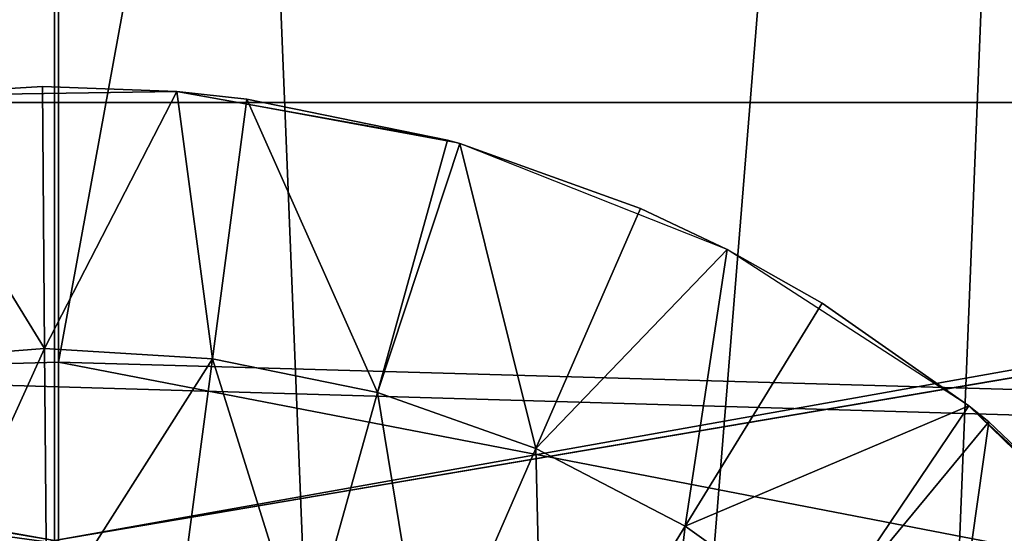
# Model space of a CAD drawing. Extents: x -46 to 46, y 1 to 197.
# Tile 123 of 168: x 0.16 to 2.97, y 128.48 to 129.95. Entities that reach past the tile are written whole.
import ezdxf

# ---------------------------------------------------------------- set-up
doc = ezdxf.new("R2010")
doc.units = 0
doc.header["$LTSCALE"] = 25.4
doc.layers.get('0').update_dxf_attribs({"color": 13, "linetype": 'CONTINUOUS'})

# ---------------------------------------------------------------- blocks, each defined once
blk = doc.blocks.new('BUSH-3401_STL')
at = {"color": 251}
mesh = blk.add_polyface(dxfattribs=at)
corners = [(-2.7593, 117.0466, 107.1858), (3.2954, 117.0466, 107.1858), (0.268, 116.9574, 107.0481), (-5.7511, 117.3133, 107.5975), (6.2872, 117.3133, 107.5975), (-8.6724, 117.7542, 108.2783), (9.2085, 117.7542, 108.2783), (-11.4888, 118.3643, 109.2201), (12.0249, 118.3643, 109.2201), (-14.1675, 119.1363, 110.4121), (14.7036, 119.1363, 110.4121), (-16.6768, 120.0612, 111.8401), (17.2129, 120.0612, 111.8401), (-18.9875, 121.1282, 113.4874), (19.5236, 121.1282, 113.4874), (-21.0725, 122.3248, 115.3348), (21.6086, 122.3248, 115.3348), (-22.9072, 123.6369, 117.3606), (23.4433, 123.6369, 117.3606), (-24.4703, 125.0492, 119.541), (25.0064, 125.0492, 119.541), (-25.7433, 126.545, 121.8504), (26.2794, 126.545, 121.8504), (-26.7114, 128.1069, 124.2619), (27.2474, 128.1069, 124.2619), (-27.3631, 129.7166, 126.747), (27.8992, 129.7166, 126.747), (-27.6909, 131.3551, 129.2767), (28.227, 131.3551, 129.2767), (-27.6909, 133.0033, 131.8214), (28.227, 133.0033, 131.8214), (-27.3631, 134.6418, 134.3511), (27.8992, 134.6418, 134.3511), (-26.7114, 136.2515, 136.8362), (27.2474, 136.2515, 136.8362), (-25.7433, 137.8134, 139.2477), (26.2794, 137.8134, 139.2477), (-24.4703, 139.3092, 141.5571), (25.0064, 139.3092, 141.5571), (-22.9072, 140.7215, 143.7375), (23.4433, 140.7215, 143.7375), (-21.0725, 142.0336, 145.7632), (21.6086, 142.0336, 145.7632), (-18.9875, 143.2302, 147.6106), (19.5236, 143.2302, 147.6106), (-16.6768, 144.2972, 149.258), (17.2129, 144.2972, 149.258), (-14.1675, 145.2221, 150.686), (14.7036, 145.2221, 150.686), (-11.4888, 145.9942, 151.8779), (12.0249, 145.9942, 151.8779), (-8.6724, 146.6042, 152.8198), (9.2085, 146.6042, 152.8198), (-5.7511, 147.0452, 153.5006), (6.2872, 147.0452, 153.5006), (-2.7593, 147.3118, 153.9122), (3.2954, 147.3118, 153.9122), (0.268, 147.401, 154.05)]
mesh.append_faces([[corners[k] for k in face] for face in [(0, 1, 2), (56, 55, 57)]], dxfattribs={"vtx0": -1, "color": 251})
mesh.append_faces([[corners[k] for k in face] for face in [(1, 3, 4), (4, 5, 6), (6, 7, 8), (8, 9, 10), (10, 11, 12), (12, 13, 14), (14, 15, 16), (16, 17, 18), (18, 19, 20), (20, 21, 22), (22, 23, 24), (24, 25, 26), (26, 27, 28), (28, 29, 30), (30, 31, 32), (32, 33, 34), (34, 35, 36), (36, 37, 38), (38, 39, 40), (40, 41, 42), (42, 43, 44), (44, 45, 46), (46, 47, 48), (48, 49, 50), (50, 51, 52), (52, 53, 54), (54, 55, 56)]], dxfattribs={"vtx0": -1, "vtx1": -1, "color": 251})
mesh.append_faces([[corners[k] for k in face] for face in [(1, 0, 3), (4, 3, 5), (6, 5, 7), (8, 7, 9), (10, 9, 11), (12, 11, 13), (14, 13, 15), (16, 15, 17), (18, 17, 19), (20, 19, 21), (22, 21, 23), (24, 23, 25), (26, 25, 27), (28, 27, 29), (30, 29, 31), (32, 31, 33), (34, 33, 35), (36, 35, 37), (38, 37, 39), (40, 39, 41), (42, 41, 43), (44, 43, 45), (46, 45, 47), (48, 47, 49), (50, 49, 51), (52, 51, 53), (54, 53, 55)]], dxfattribs={"vtx0": -1, "vtx2": -1, "color": 251})
mesh = blk.add_polyface(dxfattribs=at)
corners = [(0.268, 146.8097, 156.8159), (-2.9755, 146.7141, 156.6683), (-2.8678, 128.8829, 168.2315)]
mesh.append_faces([[corners[k] for k in face] for face in [(0, 1, 2)]], dxfattribs={"color": 251})
mesh = blk.add_polyface(dxfattribs=at)
corners = [(0.268, 146.8097, 156.8159), (-2.8678, 128.8829, 168.2315), (0.268, 128.9722, 168.3694)]
mesh.append_faces([[corners[k] for k in face] for face in [(0, 1, 2)]], dxfattribs={"color": 251})
mesh = blk.add_polyface(dxfattribs=at)
corners = [(3.5116, 146.7141, 156.6683), (0.268, 146.8097, 156.8159), (0.268, 128.9722, 168.3694)]
mesh.append_faces([[corners[k] for k in face] for face in [(0, 1, 2)]], dxfattribs={"color": 251})
mesh = blk.add_polyface(dxfattribs=at)
corners = [(3.5116, 146.7141, 156.6683), (0.268, 128.9722, 168.3694), (3.4039, 128.8829, 168.2315)]
mesh.append_faces([[corners[k] for k in face] for face in [(0, 1, 2)]], dxfattribs={"color": 251})
mesh = blk.add_polyface(dxfattribs=at)
corners = [(-20.0941, 128.0329, 68.9352), (-19.8292, 121.4614, 68.9352), (-20.2269, 124.7364, 68.9352), (-19.4342, 131.2654, 68.9352), (-18.9114, 118.2925, 68.9352), (-18.2643, 134.3501, 68.9352), (-17.4971, 115.3119, 68.9352), (-16.6147, 137.2072, 68.9352), (-15.6229, 112.5968, 68.9352), (-14.5282, 139.7627, 68.9352), (-13.3375, 110.2174, 68.9352), (-12.0587, 141.9505, 68.9352), (-10.7001, 108.2355, 68.9352), (-9.2704, 143.7137, 68.9352), (-7.7788, 106.7023, 68.9352), (-6.2352, 145.0069, 68.9352), (-4.6495, 105.6576, 68.9352), (-3.032, 145.7964, 68.9352), (-1.3931, 105.1284, 68.9352), (0.2565, 146.0619, 68.9352), (0.2565, 105.0619, 68.9352), (3.5449, 145.7964, 68.9352), (1.906, 105.1284, 68.9352), (5.1624, 105.6576, 68.9352), (6.7482, 145.0069, 68.9352), (8.2918, 106.7023, 68.9352), (9.7833, 143.7137, 68.9352), (11.213, 108.2355, 68.9352), (12.5717, 141.9505, 68.9352), (13.8505, 110.2174, 68.9352), (15.0411, 139.7627, 68.9352), (16.1359, 112.5968, 68.9352), (17.1276, 137.2072, 68.9352), (18.01, 115.3119, 68.9352), (18.7772, 134.3501, 68.9352), (19.4243, 118.2925, 68.9352), (19.9471, 131.2654, 68.9352), (20.3422, 121.4614, 68.9352), (20.607, 128.0329, 68.9352), (20.7398, 124.7364, 68.9352)]
mesh.append_faces([[corners[k] for k in face] for face in [(0, 1, 2), (37, 38, 39)]], dxfattribs={"vtx0": -1, "color": 251})
mesh.append_faces([[corners[k] for k in face] for face in [(1, 3, 4), (4, 5, 6), (6, 7, 8), (8, 9, 10), (10, 11, 12), (12, 13, 14), (14, 15, 16), (16, 17, 18), (18, 19, 20), (20, 21, 22), (22, 21, 23), (23, 24, 25), (25, 26, 27), (27, 28, 29), (29, 30, 31), (31, 32, 33), (33, 34, 35), (35, 36, 37)]], dxfattribs={"vtx0": -1, "vtx1": -1, "color": 251})
mesh.append_faces([[corners[k] for k in face] for face in [(1, 0, 3), (4, 3, 5), (6, 5, 7), (8, 7, 9), (10, 9, 11), (12, 11, 13), (14, 13, 15), (16, 15, 17), (18, 17, 19), (20, 19, 21), (23, 21, 24), (25, 24, 26), (27, 26, 28), (29, 28, 30), (31, 30, 32), (33, 32, 34), (35, 34, 36), (37, 36, 38)]], dxfattribs={"vtx0": -1, "vtx2": -1, "color": 251})
mesh = blk.add_polyface(dxfattribs=at)
corners = [(-19.8292, 121.4614, 71.5351), (-20.0941, 128.0329, 71.5351), (-20.2269, 124.7364, 71.5351), (-19.4342, 131.2654, 71.5351), (-18.9114, 118.2925, 71.5351), (-18.2643, 134.3501, 71.5351), (-17.4971, 115.3119, 71.5351), (-16.6147, 137.2072, 71.5351), (-15.6229, 112.5968, 71.5351), (-14.5282, 139.7627, 71.5351), (-13.3375, 110.2174, 71.5351), (-12.0587, 141.9505, 71.5351), (-10.7001, 108.2355, 71.5351), (-9.2704, 143.7137, 71.5351), (-7.7788, 106.7023, 71.5351), (-6.2352, 145.0069, 71.5351), (-4.6495, 105.6576, 71.5351), (-3.032, 145.7964, 71.5351), (-1.3931, 105.1284, 71.5351), (0.2565, 146.0619, 71.5351), (0.2565, 105.0619, 71.5351), (1.906, 105.1284, 71.5351), (3.5449, 145.7964, 71.5351), (5.1624, 105.6576, 71.5351), (6.7482, 145.0069, 71.5351), (8.2918, 106.7023, 71.5351), (9.7833, 143.7137, 71.5351), (11.213, 108.2355, 71.5351), (12.5717, 141.9505, 71.5351), (13.8505, 110.2174, 71.5351), (15.0411, 139.7627, 71.5351), (16.1359, 112.5968, 71.5351), (17.1276, 137.2072, 71.5351), (18.01, 115.3119, 71.5351), (18.7772, 134.3501, 71.5351), (19.4243, 118.2925, 71.5351), (19.9471, 131.2654, 71.5351), (20.3422, 121.4614, 71.5351), (20.607, 128.0329, 71.5351), (20.7398, 124.7364, 71.5351)]
mesh.append_faces([[corners[k] for k in face] for face in [(0, 1, 2), (38, 37, 39)]], dxfattribs={"vtx0": -1, "color": 251})
mesh.append_faces([[corners[k] for k in face] for face in [(1, 0, 3), (3, 4, 5), (5, 6, 7), (7, 8, 9), (9, 10, 11), (11, 12, 13), (13, 14, 15), (15, 16, 17), (17, 18, 19), (19, 21, 22), (22, 23, 24), (24, 25, 26), (26, 27, 28), (28, 29, 30), (30, 31, 32), (32, 33, 34), (34, 35, 36), (36, 37, 38)]], dxfattribs={"vtx0": -1, "vtx1": -1, "color": 251})
mesh.append_faces([[corners[k] for k in face] for face in [(3, 0, 4), (5, 4, 6), (7, 6, 8), (9, 8, 10), (11, 10, 12), (13, 12, 14), (15, 14, 16), (17, 16, 18), (19, 18, 20), (19, 20, 21), (22, 21, 23), (24, 23, 25), (26, 25, 27), (28, 27, 29), (30, 29, 31), (32, 31, 33), (34, 33, 35), (36, 35, 37)]], dxfattribs={"vtx0": -1, "vtx2": -1, "color": 251})
mesh = blk.add_polyface(dxfattribs=at)
corners = [(-29.7435, 133.5619, 71.5351), (-1.1935, 128.0734, 71.5351), (-29.7435, 117.5619, 71.5351), (0.2565, 128.4619, 71.5351), (30.2565, 133.5619, 71.5351), (-2.255, 127.0119, 71.5351), (-2.6435, 125.5619, 71.5351), (1.7065, 128.0734, 71.5351), (2.7679, 127.0119, 71.5351), (3.1565, 125.5619, 71.5351), (0.2565, 122.6619, 71.5351), (30.2565, 117.5619, 71.5351), (-1.1935, 123.0504, 71.5351), (-2.255, 124.1119, 71.5351), (1.7065, 123.0504, 71.5351), (2.7679, 124.1119, 71.5351)]
mesh.append_faces([[corners[k] for k in face] for face in [(0, 1, 2), (1, 0, 3), (3, 4, 7), (7, 4, 8), (8, 4, 9), (2, 10, 11), (10, 2, 12), (12, 2, 13), (13, 2, 6), (11, 9, 4)]], dxfattribs={"vtx0": -1, "vtx1": -1, "color": 251})
mesh.append_faces([[corners[k] for k in face] for face in [(3, 0, 4), (2, 1, 5), (2, 5, 6), (11, 10, 14), (11, 14, 15), (11, 15, 9)]], dxfattribs={"vtx0": -1, "vtx2": -1, "color": 251})
mesh = blk.add_polyface(dxfattribs=at)
corners = [(-28.3435, 117.5619, 72.9352), (-1.1935, 123.0504, 72.9352), (-28.3435, 133.5619, 72.9352), (0.2565, 122.6619, 72.9352), (28.8565, 117.5619, 72.9352), (-2.255, 124.1119, 72.9352), (-2.6435, 125.5619, 72.9352), (1.7065, 123.0504, 72.9352), (2.7679, 124.1119, 72.9352), (3.1565, 125.5619, 72.9352), (0.2565, 128.4619, 72.9352), (28.8565, 133.5619, 72.9352), (-1.1935, 128.0734, 72.9352), (-2.255, 127.0119, 72.9352), (1.7065, 128.0734, 72.9352), (2.7679, 127.0119, 72.9352)]
mesh.append_faces([[corners[k] for k in face] for face in [(0, 1, 2), (1, 0, 3), (3, 4, 7), (7, 4, 8), (8, 4, 9), (2, 10, 11), (10, 2, 12), (12, 2, 13), (13, 2, 6), (11, 9, 4)]], dxfattribs={"vtx0": -1, "vtx1": -1, "color": 251})
mesh.append_faces([[corners[k] for k in face] for face in [(3, 0, 4), (2, 1, 5), (2, 5, 6), (11, 10, 14), (11, 14, 15), (11, 15, 9)]], dxfattribs={"vtx0": -1, "vtx2": -1, "color": 251})
at = {"color": 8}
mesh = blk.add_polyface(dxfattribs=at)
corners = [(0.2282, 129.0119, 74.6808), (0.2221, 129.7617, 74.3429), (-0.2167, 129.7352, 74.3429)]
mesh.append_faces([[corners[k] for k in face] for face in [(0, 1, 2)]], dxfattribs={"color": 8})
mesh = blk.add_polyface(dxfattribs=at)
corners = [(0.2221, 129.7617, 74.3429), (0.6065, 129.7473, 73.8429), (-0.2167, 129.7352, 74.3429)]
mesh.append_faces([[corners[k] for k in face] for face in [(0, 1, 2)]], dxfattribs={"color": 8})
mesh = blk.add_polyface(dxfattribs=at)
corners = [(-0.2167, 129.7352, 74.3429), (0.6065, 129.7473, 73.8429), (-0.2167, 129.7352, 73.8429)]
mesh.append_faces([[corners[k] for k in face] for face in [(0, 1, 2)]], dxfattribs={"color": 8})
mesh = blk.add_polyface(dxfattribs=at)
corners = [(0.6065, 129.7473, 74.3429), (0.2221, 129.7617, 74.3429), (0.2282, 129.0119, 74.6808)]
mesh.append_faces([[corners[k] for k in face] for face in [(0, 1, 2)]], dxfattribs={"color": 8})
mesh = blk.add_polyface(dxfattribs=at)
corners = [(0.6065, 129.7473, 74.3429), (0.6065, 129.7473, 73.8429), (0.2221, 129.7617, 74.3429)]
mesh.append_faces([[corners[k] for k in face] for face in [(0, 1, 2)]], dxfattribs={"color": 8})
mesh = blk.add_polyface(dxfattribs=at)
corners = [(0.7086, 128.9822, 74.6808), (0.6065, 129.7473, 74.3429), (0.2282, 129.0119, 74.6808)]
mesh.append_faces([[corners[k] for k in face] for face in [(0, 1, 2)]], dxfattribs={"color": 8})
mesh = blk.add_polyface(dxfattribs=at)
corners = [(0.8069, 129.7257, 74.3429), (0.6065, 129.7473, 74.3429), (0.7086, 128.9822, 74.6808)]
mesh.append_faces([[corners[k] for k in face] for face in [(0, 1, 2)]], dxfattribs={"color": 8})
mesh = blk.add_polyface(dxfattribs=at)
corners = [(0.8069, 129.7257, 74.3429), (0.6065, 129.7473, 73.8429), (0.6065, 129.7473, 74.3429)]
mesh.append_faces([[corners[k] for k in face] for face in [(0, 1, 2)]], dxfattribs={"color": 8})
mesh = blk.add_polyface(dxfattribs=at)
corners = [(1.3811, 129.6085, 74.3429), (0.6065, 129.7473, 73.8429), (0.8069, 129.7257, 74.3429)]
mesh.append_faces([[corners[k] for k in face] for face in [(0, 1, 2)]], dxfattribs={"color": 8})
mesh = blk.add_polyface(dxfattribs=at)
corners = [(1.3811, 129.6085, 74.3429), (1.4163, 129.5986, 73.8429), (0.6065, 129.7473, 73.8429)]
mesh.append_faces([[corners[k] for k in face] for face in [(0, 1, 2)]], dxfattribs={"color": 8})
mesh = blk.add_polyface(dxfattribs=at)
corners = [(0.2282, 129.0119, 74.6808), (-0.2167, 129.7352, 74.3429), (-0.2516, 128.9744, 74.6808)]
mesh.append_faces([[corners[k] for k in face] for face in [(0, 1, 2)]], dxfattribs={"color": 8})
mesh = blk.add_polyface(dxfattribs=at)
corners = [(1.1803, 128.886, 74.6808), (0.8069, 129.7257, 74.3429), (0.7086, 128.9822, 74.6808), (1.3811, 129.6085, 74.3429)]
mesh.append_faces([[corners[k] for k in face] for face in [(0, 1, 2), (1, 0, 3)]], dxfattribs={"vtx0": -1, "color": 8})
mesh = blk.add_polyface(dxfattribs=at)
corners = [(1.4163, 129.5986, 74.3429), (1.3811, 129.6085, 74.3429), (1.1803, 128.886, 74.6808)]
mesh.append_faces([[corners[k] for k in face] for face in [(0, 1, 2)]], dxfattribs={"color": 8})
mesh = blk.add_polyface(dxfattribs=at)
corners = [(1.6339, 128.7251, 74.6808), (1.4163, 129.5986, 74.3429), (1.1803, 128.886, 74.6808)]
mesh.append_faces([[corners[k] for k in face] for face in [(0, 1, 2)]], dxfattribs={"color": 8})
mesh = blk.add_polyface(dxfattribs=at)
corners = [(1.4163, 129.5986, 74.3429), (1.4163, 129.5986, 73.8429), (1.3811, 129.6085, 74.3429)]
mesh.append_faces([[corners[k] for k in face] for face in [(0, 1, 2)]], dxfattribs={"color": 8})
mesh = blk.add_polyface(dxfattribs=at)
corners = [(1.9333, 129.4126, 74.3429), (1.4163, 129.5986, 74.3429), (1.6339, 128.7251, 74.6808)]
mesh.append_faces([[corners[k] for k in face] for face in [(0, 1, 2)]], dxfattribs={"color": 8})
mesh = blk.add_polyface(dxfattribs=at)
corners = [(1.9333, 129.4126, 74.3429), (1.4163, 129.5986, 73.8429), (1.4163, 129.5986, 74.3429)]
mesh.append_faces([[corners[k] for k in face] for face in [(0, 1, 2)]], dxfattribs={"color": 8})
mesh = blk.add_polyface(dxfattribs=at)
corners = [(1.9333, 129.4126, 74.3429), (2.1816, 129.2947, 73.8429), (1.4163, 129.5986, 73.8429)]
mesh.append_faces([[corners[k] for k in face] for face in [(0, 1, 2)]], dxfattribs={"color": 8})
mesh = blk.add_polyface(dxfattribs=at)
corners = [(2.1816, 129.2947, 74.3429), (1.9333, 129.4126, 74.3429), (1.6339, 128.7251, 74.6808)]
mesh.append_faces([[corners[k] for k in face] for face in [(0, 1, 2)]], dxfattribs={"color": 8})
mesh = blk.add_polyface(dxfattribs=at)
corners = [(2.1816, 129.2947, 74.3429), (2.1816, 129.2947, 73.8429), (1.9333, 129.4126, 74.3429)]
mesh.append_faces([[corners[k] for k in face] for face in [(0, 1, 2)]], dxfattribs={"color": 8})
mesh = blk.add_polyface(dxfattribs=at)
corners = [(2.1816, 129.2947, 74.3429), (1.6339, 128.7251, 74.6808), (2.0607, 128.5026, 74.6808)]
mesh.append_faces([[corners[k] for k in face] for face in [(0, 1, 2)]], dxfattribs={"color": 8})
mesh = blk.add_polyface(dxfattribs=at)
corners = [(2.4529, 129.1418, 74.3429), (2.1816, 129.2947, 74.3429), (2.0607, 128.5026, 74.6808)]
mesh.append_faces([[corners[k] for k in face] for face in [(0, 1, 2)]], dxfattribs={"color": 8})
mesh = blk.add_polyface(dxfattribs=at)
corners = [(2.4529, 129.1418, 74.3429), (2.8728, 128.8474, 73.8429), (2.1816, 129.2947, 73.8429)]
mesh.append_faces([[corners[k] for k in face] for face in [(0, 1, 2)]], dxfattribs={"color": 8})
mesh = blk.add_polyface(dxfattribs=at)
corners = [(2.4529, 129.1418, 74.3429), (2.1816, 129.2947, 73.8429), (2.1816, 129.2947, 74.3429)]
mesh.append_faces([[corners[k] for k in face] for face in [(0, 1, 2)]], dxfattribs={"color": 8})
mesh = blk.add_polyface(dxfattribs=at)
corners = [(2.8728, 128.8474, 74.3429), (2.4529, 129.1418, 74.3429), (2.0607, 128.5026, 74.6808)]
mesh.append_faces([[corners[k] for k in face] for face in [(0, 1, 2)]], dxfattribs={"color": 8})
mesh = blk.add_polyface(dxfattribs=at)
corners = [(2.8728, 128.8474, 74.3429), (2.8728, 128.8474, 73.8429), (2.4529, 129.1418, 74.3429)]
mesh.append_faces([[corners[k] for k in face] for face in [(0, 1, 2)]], dxfattribs={"color": 8})
mesh = blk.add_polyface(dxfattribs=at)
corners = [(-0.1372, 128.2061, 74.9513), (0.2282, 129.0119, 74.6808), (-0.2516, 128.9744, 74.6808), (0.2346, 128.2351, 74.9513)]
mesh.append_faces([[corners[k] for k in face] for face in [(0, 1, 2), (1, 0, 3)]], dxfattribs={"vtx0": -1, "color": 8})
mesh = blk.add_polyface(dxfattribs=at)
corners = [(0.2346, 128.2351, 74.9513), (0.7086, 128.9822, 74.6808), (0.2282, 129.0119, 74.6808), (0.6068, 128.2122, 74.9513)]
mesh.append_faces([[corners[k] for k in face] for face in [(0, 1, 2), (1, 0, 3)]], dxfattribs={"vtx0": -1, "color": 8})
mesh = blk.add_polyface(dxfattribs=at)
corners = [(0.9723, 128.1376, 74.9513), (0.7086, 128.9822, 74.6808), (0.6068, 128.2122, 74.9513), (1.1803, 128.886, 74.6808)]
mesh.append_faces([[corners[k] for k in face] for face in [(0, 1, 2), (1, 0, 3)]], dxfattribs={"vtx0": -1, "color": 8})
at = {"color": 251}
mesh = blk.add_polyface(dxfattribs=at)
corners = [(0.268, 128.4532, 168.8565), (-2.8678, 128.8829, 168.2315), (-2.881, 128.3635, 168.718), (0.268, 128.9722, 168.3694)]
mesh.append_faces([[corners[k] for k in face] for face in [(0, 1, 2), (1, 0, 3)]], dxfattribs={"vtx0": -1, "color": 251})
mesh = blk.add_polyface(dxfattribs=at)
corners = [(3.4171, 128.3635, 168.718), (0.268, 128.9722, 168.3694), (0.268, 128.4532, 168.8565), (3.4039, 128.8829, 168.2315)]
mesh.append_faces([[corners[k] for k in face] for face in [(0, 1, 2), (1, 0, 3)]], dxfattribs={"vtx0": -1, "color": 251})
at = {"color": 8}
mesh = blk.add_polyface(dxfattribs=at)
corners = [(1.3238, 128.0129, 74.9513), (1.1803, 128.886, 74.6808), (0.9723, 128.1376, 74.9513), (1.6339, 128.7251, 74.6808)]
mesh.append_faces([[corners[k] for k in face] for face in [(0, 1, 2), (1, 0, 3)]], dxfattribs={"vtx0": -1, "color": 8})
mesh = blk.add_polyface(dxfattribs=at)
corners = [(2.8728, 128.8474, 74.3429), (2.0607, 128.5026, 74.6808), (2.4524, 128.2229, 74.6808)]
mesh.append_faces([[corners[k] for k in face] for face in [(0, 1, 2)]], dxfattribs={"color": 8})
mesh = blk.add_polyface(dxfattribs=at)
corners = [(2.9298, 128.8013, 74.3429), (2.8728, 128.8474, 74.3429), (2.4524, 128.2229, 74.6808)]
mesh.append_faces([[corners[k] for k in face] for face in [(0, 1, 2)]], dxfattribs={"color": 8})
mesh = blk.add_polyface(dxfattribs=at)
corners = [(2.9298, 128.8013, 74.3429), (2.8728, 128.8474, 73.8429), (2.8728, 128.8474, 74.3429)]
mesh.append_faces([[corners[k] for k in face] for face in [(0, 1, 2)]], dxfattribs={"color": 8})
mesh = blk.add_polyface(dxfattribs=at)
corners = [(3.3546, 128.3977, 74.3429), (2.8728, 128.8474, 73.8429), (2.9298, 128.8013, 74.3429)]
mesh.append_faces([[corners[k] for k in face] for face in [(0, 1, 2)]], dxfattribs={"color": 8})
mesh = blk.add_polyface(dxfattribs=at)
corners = [(3.3546, 128.3977, 74.3429), (3.4635, 128.2739, 73.8429), (2.8728, 128.8474, 73.8429)]
mesh.append_faces([[corners[k] for k in face] for face in [(0, 1, 2)]], dxfattribs={"color": 8})
mesh = blk.add_polyface(dxfattribs=at)
corners = [(2.8014, 127.8914, 74.6808), (2.9298, 128.8013, 74.3429), (2.4524, 128.2229, 74.6808), (3.3546, 128.3977, 74.3429)]
mesh.append_faces([[corners[k] for k in face] for face in [(0, 1, 2), (1, 0, 3)]], dxfattribs={"vtx0": -1, "color": 8})
mesh = blk.add_polyface(dxfattribs=at)
corners = [(1.6545, 127.8405, 74.9513), (1.6339, 128.7251, 74.6808), (1.3238, 128.0129, 74.9513), (2.0607, 128.5026, 74.6808)]
mesh.append_faces([[corners[k] for k in face] for face in [(0, 1, 2), (1, 0, 3)]], dxfattribs={"vtx0": -1, "color": 8})
mesh = blk.add_polyface(dxfattribs=at)
corners = [(1.958, 127.6238, 74.9513), (2.0607, 128.5026, 74.6808), (1.6545, 127.8405, 74.9513), (2.4524, 128.2229, 74.6808)]
mesh.append_faces([[corners[k] for k in face] for face in [(0, 1, 2), (1, 0, 3)]], dxfattribs={"vtx0": -1, "color": 8})
blk = doc.blocks.new('GRUPUJ_1')
at = {"color": 0}
blk.add_blockref('BUSH-3401_STL', (45.5568, -27.6526, -0.8958), dxfattribs=at)

msp = doc.modelspace()

# ---------------------------------------------------------------- block references
at = {"color": 0}
msp.add_blockref('GRUPUJ_1', (-45.5568, 27.6526, -67.9042), dxfattribs=at)

doc.saveas('drawing.dxf')
